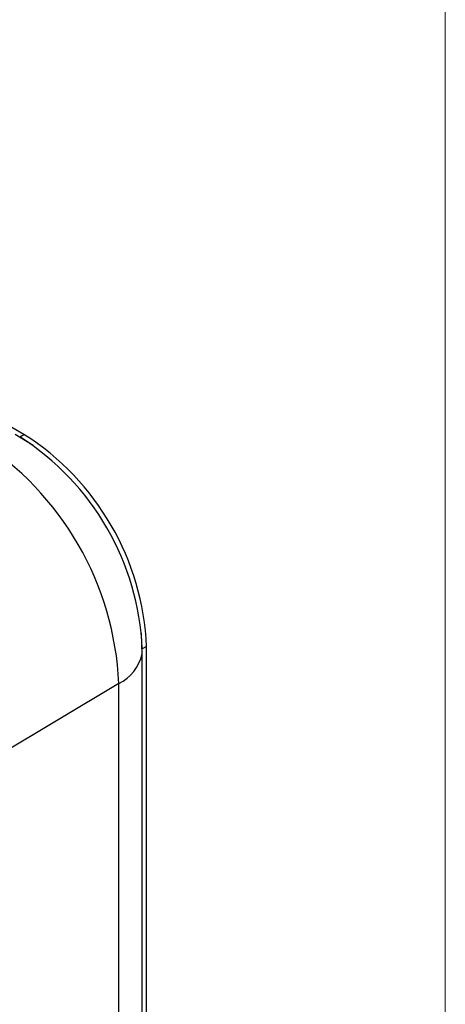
# Model space of a CAD drawing. Header units: millimetres. Extents: x 0 to 864, y 0 to 559.
# Tile 31 of 32: x 840 to 864, y 463 to 517. Entities that reach past the tile are written whole.
import ezdxf

# ---------------------------------------------------------------- set-up
doc = ezdxf.new("R2010")
doc.units = ezdxf.units.MM
doc.header["$LTSCALE"] = 2
doc.linetypes.add('SLD-Solid', pattern=[0])
doc.layers.add('SLD-DEFPOINTS', color=7, linetype='Continuous')

# ---------------------------------------------------------------- blocks, each defined once
blk = doc.blocks.new('Block2')
at = {"color": 7, "linetype": 'SLD-Solid', "lineweight": 18}
blk.add_line((863.6, 558.8), (863.6, 0), dxfattribs=at)

msp = doc.modelspace()

# ---------------------------------------------------------------- linework, layer by layer
at = {"color": 7, "linetype": 'SLD-Solid', "lineweight": 18}
msp.add_line((863.6, 0), (863.6, 558.8), dxfattribs=at)
for p, q in [((840.404, 494.327), (816.234, 508.28)), ((840.91, 493.718), (839.919, 494.319)), ((840.17, 494.192), (840.404, 494.327)), ((846.904, 482.221), (846.879, 483.379)), ((847.153, 482.637), (846.919, 482.502)), ((847.153, 326.27), (847.153, 482.637)), ((846.92, 326.077), (846.92, 482.445)), ((845.627, 480.596), (820.401, 465.517)), ((845.627, 324.229), (845.627, 480.596))]:
    msp.add_line(p, q)
at = {"flags": 128}
msp.add_lwpolyline([(846.905, 482.224), (846.907, 482.24), (846.92, 482.445)], dxfattribs=at)
for centre, radius, start, end in [((828.858, 479.868), 16.784, 2.4873, 57.5126), ((832.323, 481.868), 14.61, 2.4871, 57.5129), ((832.557, 482.003), 14.61, 2.4873, 57.5126), ((844.593, 482.723), 2.365, 295.9197, 347.8138)]:
    msp.add_arc(centre, radius, start, end)

# ---------------------------------------------------------------- block references
at = {"layer": 'SLD-DEFPOINTS'}
msp.add_blockref('Block2', (0, 0), dxfattribs=at)

doc.saveas('drawing.dxf')
